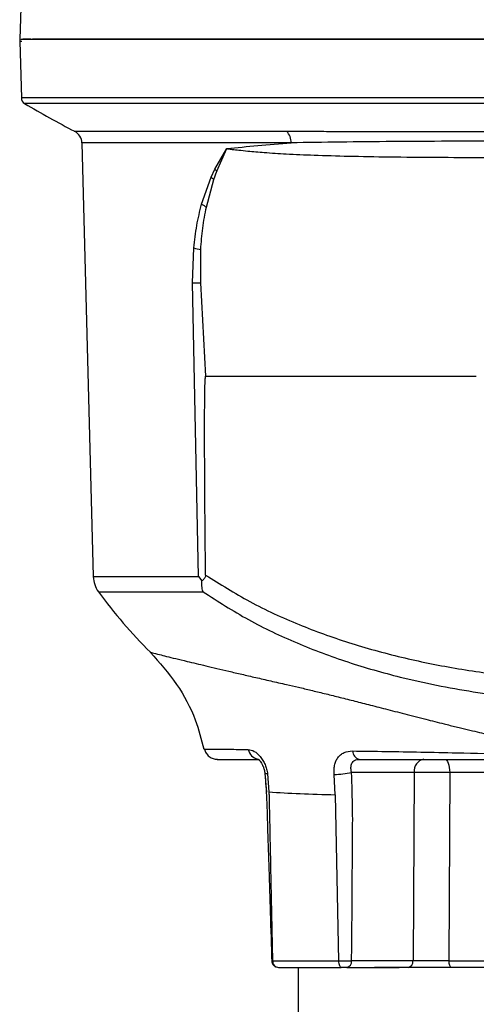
# Model space of a CAD drawing. Header units: millimetres. Extents: x 346 to 1849, y -14 to 1262.
# Tile 9 of 56: x 899 to 967, y 595 to 742. Entities that reach past the tile are written whole.
import ezdxf

# ---------------------------------------------------------------- set-up
doc = ezdxf.new("R2010")
doc.units = ezdxf.units.MM

msp = doc.modelspace()

# ---------------------------------------------------------------- linework, layer by layer
at = {"color": 7, "linetype": 'Continuous', "lineweight": 25}
for p, q in [((899.45, 746.99), (899.18, 739.15)), ((899.18, 739.15), (899.25, 739.15)), ((899.2, 738.82), (899.43, 730.4)), ((908.45, 723.71), (910.15, 659.08)), ((928.24, 719.81), (930.06, 722.85)), ((928.57, 719.48), (930.06, 722.85)), ((927.69, 718.62), (928.24, 719.81)), ((928.12, 718.23), (928.57, 719.48)), ((926.28, 714.58), (927.69, 718.62)), ((927, 714.15), (928.12, 718.23)), ((924.93, 702.87), (925.12, 708.05)), ((926.15, 702.87), (926.16, 707.8)), ((925.81, 659.08), (924.93, 702.87)), ((926.91, 688.94), (926.15, 702.87)), ((925.81, 659.08), (926.31, 658.43)), ((935.72, 629.73), (935.93, 626.96)), ((936.1, 629.68), (936.31, 626.99)), ((946.2, 626.58), (946.03, 629.6)), ((957.96, 629.9), (948.62, 629.9)), ((957.96, 629.9), (957.78, 601.82)), ((963.25, 629.9), (963.14, 601.82)), ((983.1, 629.9), (963.25, 629.9)), ((946.2, 626.58), (946.69, 601.83)), ((957.78, 601.82), (948.63, 601.82)), ((963.14, 601.82), (983.22, 601.82)), ((940.68, 600.85), (940.68, 589.85)), ((947.93, 600.85), (955.71, 600.85)), ((959, 600.85), (959, 600.85))]:
    msp.add_line(p, q, dxfattribs=at)
at = {"color": 8, "linetype": 'Continuous', "lineweight": 25}
for p, q in [((899.48, 738.82), (899.2, 738.82)), ((1012.93, 730.4), (899.43, 730.4)), ((1011.18, 729.57), (899.91, 729.57)), ((907.37, 725.43), (938.95, 725.43)), ((939.62, 723.71), (908.45, 723.71)), ((910.15, 659.08), (925.81, 659.08)), ((910.91, 656.83), (926.49, 656.83))]:
    msp.add_line(p, q, dxfattribs=at)
at = {"color": 7, "linetype": 'Continuous', "lineweight": 25, "flags": 128}
for points in [[(962.55, 631.85), (962.68, 631.81), (962.81, 631.7), (962.93, 631.52), (963.04, 631.28), (963.13, 630.99), (963.19, 630.65), (963.24, 630.28), (963.25, 629.9)], [(963.5, 600.85), (963.43, 600.87), (963.36, 600.92), (963.3, 601.01), (963.25, 601.13), (963.2, 601.28), (963.17, 601.45), (963.15, 601.63), (963.14, 601.82)]]:
    msp.add_lwpolyline(points, dxfattribs=at)
at = {"color": 8, "linetype": 'Continuous', "lineweight": 25, "flags": 128}
msp.add_lwpolyline([(936.1, 629.68), (935.92, 629.69), (935.8, 629.7), (935.73, 629.72), (935.73, 629.74), (935.73, 629.75)], dxfattribs=at)
at = {"color": 7, "linetype": 'Continuous', "lineweight": 25}
for centre, radius, start, end in [((900.2, 738.85), 1, 162.514, 181.5), ((900.43, 730.43), 1, 181.5, 239.2302), ((971.54, 849.86), 140, 239.2302, 242.721), ((906.45, 723.65), 2, 1.5, 62.721), ((937.29, 723.8), 2.33, 357.7396, 44.4013), ((932.79, 723.94), 6.14, 222.2709, 226.6629), ((932.07, 723.05), 6.23, 225.2811, 230.6522), ((930.21, 720.28), 6.92, 235.4784, 242.3973), ((928.5, 719.86), 12.28, 254.0542, 259.0107), ((925.11, 813.43), 110.57, 269.9089, 270.5374), ((914.14, 659.18), 4, 181.5, 216.0667), ((971.54, 700.98), 75, 216.0667, 225.1578), ((950.11, 633.15), 1.34, 181.8689, 255.0198), ((959.72, 630.12), 1.77, 101.1269, 186.9239), ((945.94, 641.64), 12.04, 270.4671, 282.872), ((947.76, 601.72), 0.884, 281.1269, 6.9239), ((956.9, 601.72), 0.884, 281.1269, 6.9239)]:
    msp.add_arc(centre, radius, start, end, dxfattribs=at)
at = {"color": 8, "linetype": 'Continuous', "lineweight": 25}
msp.add_arc((935.03, 633.66), 1.82, 190.6077, 257.7774, dxfattribs=at)
at = {"color": 7, "linetype": 'Continuous', "lineweight": 25}
for points, knots in [([(899.39, 739.15), (899.44, 739.15), (899.6, 739.15), (900.79, 739.15), (902.91, 739.15), (905.9, 739.15), (909.68, 739.15), (914.23, 739.15), (919.5, 739.15), (925.44, 739.15), (931.99, 739.15), (939.1, 739.15), (946.68, 739.15), (954.68, 739.15), (963.01, 739.15), (971.59, 739.15), (980.34, 739.15), (986.23, 739.15), (989.18, 739.15)], [0, 0, 0, 0, 0.033032, 0.097497, 0.161961, 0.226426, 0.29089, 0.355355, 0.419819, 0.484284, 0.548748, 0.613213, 0.677677, 0.742142, 0.806606, 0.871071, 0.935535, 1, 1, 1, 1]), ([(900.84, 739.15), (900.81, 739.15), (900.15, 739.15), (899.88, 739.15), (899.63, 739.15)], [0, 0, 0, 0, 0.046368, 1, 1, 1, 1]), ([(989.18, 739.15), (986.48, 739.15), (981, 739.15), (972.71, 739.15), (964.32, 739.15), (955.97, 739.15), (947.76, 739.15), (939.86, 739.15), (932.38, 739.15), (925.48, 739.15), (919.25, 739.15), (913.8, 739.15), (909.18, 739.15), (905.47, 739.15), (902.72, 739.15), (901.6, 739.15), (901.1, 739.15)], [0, 0, 0, 0, 0.065632, 0.133473, 0.203329, 0.274959, 0.348073, 0.422342, 0.4974, 0.57286, 0.648321, 0.723379, 0.797648, 0.870762, 0.942392, 1, 1, 1, 1]), ([(938.95, 725.43), (939.78, 725.43), (941.58, 725.43), (944.6, 725.43), (948.03, 725.42), (951.07, 725.42), (953.53, 725.41), (955.33, 725.41), (957.15, 725.41), (958.99, 725.4), (960.84, 725.4), (962.66, 725.4), (964.7, 725.39), (967.15, 725.39), (969.91, 725.39), (972.59, 725.38), (975.03, 725.38), (978.57, 725.38), (983.29, 725.38), (987.23, 725.38), (989.18, 725.38)], [0, 0, 0, 0, 0.057915, 0.125436, 0.20256, 0.281015, 0.317773, 0.354528, 0.391281, 0.428031, 0.464778, 0.501522, 0.535059, 0.584067, 0.643504, 0.693224, 0.736397, 0.781069, 0.892114, 1, 1, 1, 1]), ([(930.06, 722.85), (931.56, 723.01), (934.57, 723.34), (937.94, 723.58), (939.62, 723.71)], [0, 0, 0, 0, 0.500055, 1, 1, 1, 1]), ([(925.12, 708.05), (925.25, 709.17), (925.5, 711.42), (926.02, 713.53), (926.28, 714.58)], [0, 0, 0, 0, 0.500495, 1, 1, 1, 1]), ([(926.16, 707.8), (926.24, 708.88), (926.4, 711.04), (926.8, 713.11), (927, 714.15)], [0, 0, 0, 0, 0.497424, 1, 1, 1, 1]), ([(926.88, 659.31), (926.8, 666.76), (926.71, 676.06), (926.74, 685.79), (926.8, 688.2), (926.85, 688.77), (926.88, 688.91), (926.89, 688.94), (926.9, 688.94), (926.9, 688.94), (926.9, 688.94), (926.9, 688.94), (926.91, 688.94), (926.91, 688.94)], [0, 0, 0, 0, 0.7535652, 0.9398794, 0.9854611, 0.9964032, 0.9989638, 0.9993215, 0.9995844, 0.9996906, 0.9997891, 0.9998892, 1, 1, 1, 1]), ([(926.88, 659.31), (926.88, 659.26), (926.87, 659.15), (926.81, 658.96), (926.63, 658.69), (926.44, 658.53), (926.31, 658.43)], [0, 0, 0, 0, 0.127139, 0.250777, 0.500655, 1, 1, 1, 1]), ([(926.49, 656.83), (926.42, 657.11), (926.29, 657.61), (926.3, 658.18), (926.31, 658.43)], [0, 0, 0, 0, 0.569469, 1, 1, 1, 1]), ([(926.49, 656.83), (928.71, 655.39), (933.16, 652.53), (940.43, 649.1), (948, 646.27), (956.75, 643.77), (966.72, 641.79), (977.89, 640.47), (985.42, 640.31), (989.18, 640.23)], [0, 0, 0, 0, 0.126052, 0.251885, 0.376677, 0.500604, 0.667266, 0.834158, 1, 1, 1, 1]), ([(918.64, 647.81), (920.01, 646.26), (922.71, 643.23), (925.35, 638.24), (926.24, 634.84), (926.63, 633.37)], [0, 0, 0, 0, 0.370841, 0.726924, 1, 1, 1, 1]), ([(926.7, 633.39), (926.77, 633.19), (926.91, 632.76), (927.38, 632.25), (927.98, 631.91), (928.43, 631.87), (928.65, 631.85)], [0, 0, 0, 0, 0.242853, 0.5, 0.757147, 1, 1, 1, 1]), ([(933.24, 633.32), (933.53, 633.27), (934.1, 633.16), (934.89, 632.46), (935.42, 631.72), (935.74, 631.09), (935.99, 630.4), (936.07, 629.92), (936.1, 629.68)], [0, 0, 0, 0, 0.262406, 0.517799, 0.642066, 0.763358, 0.88274, 1, 1, 1, 1]), ([(946.03, 629.6), (946.02, 629.83), (945.99, 630.3), (946.08, 630.97), (946.27, 631.58), (946.57, 632.12), (946.98, 632.55), (947.67, 633), (948.33, 633.06), (948.77, 633.1)], [0, 0, 0, 0, 0.117518, 0.236185, 0.356151, 0.479484, 0.605128, 0.734858, 1, 1, 1, 1]), ([(948.77, 633.1), (950.41, 633.08), (953.66, 633.03), (958.91, 632.94), (965.19, 632.81), (972.54, 632.61), (978.07, 632.41), (980.82, 632.31)], [0, 0, 0, 0, 0.1696061, 0.3370653, 0.5032758, 0.7526614, 1, 1, 1, 1]), ([(928.65, 631.85), (928.65, 631.85), (928.51, 631.85), (928.98, 631.85), (930.11, 631.85), (932.06, 631.85), (933.95, 631.85), (934.9, 631.85)], [0, 0, 0, 0, 0.000666, 0.251264, 0.500159, 0.748805, 1, 1, 1, 1]), ([(934.64, 631.87), (934.64, 631.89), (934.63, 631.92), (934.82, 631.79), (935, 631.59), (935.22, 631.28), (935.44, 630.86), (935.63, 630.33), (935.69, 629.93), (935.72, 629.73)], [0, 0, 0, 0, 0.206938, 0.319608, 0.439858, 0.568042, 0.704473, 0.848423, 1, 1, 1, 1]), ([(948.62, 629.9), (948.61, 629.95), (948.55, 630.2), (948.51, 630.69), (948.61, 631.19), (948.84, 631.53), (949.08, 631.71), (949.39, 631.83), (949.64, 631.84), (949.76, 631.85)], [0, 0, 0, 0, 0.0465651, 0.2499209, 0.4988304, 0.6299483, 0.7484242, 0.8726925, 1, 1, 1, 1]), ([(949.76, 631.85), (951.32, 631.85), (954.43, 631.85), (959.47, 631.85), (964.66, 631.85), (969.98, 631.85), (975.39, 631.85), (979.03, 631.85), (980.86, 631.85)], [0, 0, 0, 0, 0.1660395, 0.3327941, 0.4988663, 0.6639678, 0.8307518, 1, 1, 1, 1]), ([(935.72, 629.73), (935.81, 628.47), (936.01, 625.61), (936.12, 620.85), (936.32, 615.2), (936.52, 608.71), (936.66, 604.1), (936.74, 601.65)], [0, 0, 0, 0, 0.135268, 0.306215, 0.507324, 0.738588, 1, 1, 1, 1]), ([(948.63, 601.82), (948.65, 603.67), (948.69, 607.4), (948.73, 613.01), (948.75, 618.65), (948.83, 624.29), (948.69, 628.03), (948.62, 629.9)], [0, 0, 0, 0, 0.197428, 0.39831, 0.599324, 0.799877, 1, 1, 1, 1]), ([(963.25, 629.9), (962.79, 629.91), (961.87, 629.91), (960.42, 629.91), (959.06, 629.91), (958.33, 629.91), (957.96, 629.9)], [0, 0, 0, 0, 0.250162, 0.500303, 0.750292, 1, 1, 1, 1]), ([(936.31, 626.99), (937.8, 626.9), (940.72, 626.73), (944.4, 626.63), (946.2, 626.58)], [0, 0, 0, 0, 0.510728, 1, 1, 1, 1]), ([(936.31, 626.99), (936.31, 626.99), (936.31, 626.99), (936.31, 626.98), (936.31, 626.94), (936.32, 626.81), (936.33, 626.29), (936.42, 622.13), (936.6, 613.88), (936.76, 606.02), (936.85, 601.83)], [0, 0, 0, 0, 0.000036, 0.000327, 0.001136, 0.004202, 0.016125, 0.063129, 0.499852, 1, 1, 1, 1]), ([(936.73, 601.82), (936.74, 601.76), (936.75, 601.64), (936.81, 601.45), (936.91, 601.28), (937.09, 601.07), (937.38, 600.89), (937.66, 600.86), (937.8, 600.85)], [0, 0, 0, 0, 0.11227, 0.230408, 0.353914, 0.483509, 0.750025, 1, 1, 1, 1]), ([(936.85, 601.82), (938.3, 601.82), (941.2, 601.82), (944.86, 601.83), (946.69, 601.83)], [0, 0, 0, 0, 0.5, 1, 1, 1, 1]), ([(936.85, 601.82), (936.86, 601.7), (936.89, 601.45), (937.1, 601.12), (937.39, 600.89), (937.63, 600.87), (937.75, 600.85)], [0, 0, 0, 0, 0.241918, 0.488785, 0.741281, 1, 1, 1, 1]), ([(946.69, 601.83), (946.82, 601.83), (947.11, 601.82), (947.6, 601.82), (948.16, 601.82), (948.47, 601.82), (948.63, 601.82)], [0, 0, 0, 0, 0.1878343, 0.4234038, 0.6993828, 1, 1, 1, 1]), ([(946.69, 601.83), (946.7, 601.7), (946.71, 601.44), (946.81, 601.12), (946.95, 600.89), (947.05, 600.86), (947.1, 600.85)], [0, 0, 0, 0, 0.242289, 0.489041, 0.741306, 1, 1, 1, 1]), ([(963.14, 601.82), (962.67, 601.82), (961.74, 601.82), (960.27, 601.82), (958.89, 601.82), (958.15, 601.82), (957.78, 601.82)], [0, 0, 0, 0, 0.250831, 0.500727, 0.750479, 1, 1, 1, 1]), ([(937.75, 600.85), (937.74, 600.85), (937.72, 600.85), (937.74, 600.85), (937.75, 600.85)], [0, 0, 0, 0, 0.3714854, 1, 1, 1, 1]), ([(947.93, 600.85), (947.87, 600.85), (947.76, 600.85), (947.55, 600.85), (947.33, 600.85), (947.18, 600.85), (947.1, 600.85)], [0, 0, 0, 0, 0.24904, 0.499565, 0.749038, 1, 1, 1, 1]), ([(994.44, 600.85), (993.4, 600.85), (990.76, 600.85), (985.68, 600.85), (979.56, 600.85), (973.18, 600.85), (966.79, 600.85), (960.68, 600.85), (955.64, 600.85), (953.03, 600.85), (952.02, 600.85)], [0, 0, 0, 0, 0.089541, 0.226881, 0.364221, 0.501561, 0.638901, 0.776241, 0.913581, 1, 1, 1, 1])]:
    msp.add_open_spline(points, degree=3, knots=knots, dxfattribs=at)
at = {"color": 8, "linetype": 'Continuous', "lineweight": 25}
for points, knots in [([(1002.64, 723.99), (1001.13, 723.99), (996.71, 724), (989.23, 724), (980.36, 724), (971.58, 723.98), (963.02, 723.95), (954.75, 723.9), (946.84, 723.83), (942.03, 723.75), (939.62, 723.71)], [0, 0, 0, 0, 0.068617, 0.201334, 0.334725, 0.467004, 0.599595, 0.733165, 0.866272, 1, 1, 1, 1]), ([(930.06, 722.85), (930.06, 722.85), (930.08, 722.85), (930.15, 722.84), (930.41, 722.8), (930.97, 722.73), (931.92, 722.62), (933.49, 722.46), (935.82, 722.26), (939.1, 722.05), (943.26, 721.87), (948.36, 721.72), (954.45, 721.62), (961.14, 721.56), (968.34, 721.53), (975.61, 721.51), (980.91, 721.5), (983.93, 721.5), (984.79, 721.5), (985.66, 721.5), (986.53, 721.5), (987.41, 721.5), (988.3, 721.5), (988.9, 721.5), (989.2, 721.5), (989.2, 721.5), (989.2, 721.5), (989.2, 721.5), (989.21, 721.5), (989.25, 721.5), (989.42, 721.5), (990.1, 721.5), (991.6, 721.5), (994.16, 721.5), (996.99, 721.5), (998.95, 721.51), (999.73, 721.51)], [0, 0, 0, 0, 0.000148, 0.001236, 0.004186, 0.01521, 0.033024, 0.057559, 0.100595, 0.15529, 0.221667, 0.299943, 0.389224, 0.489413, 0.582679, 0.684791, 0.781135, 0.792352, 0.803654, 0.815043, 0.826522, 0.838092, 0.849755, 0.861513, 0.861513, 0.861515, 0.861521, 0.861541, 0.861623, 0.861944, 0.863221, 0.86831, 0.888586, 0.922232, 0.969135, 1, 1, 1, 1]), ([(926.88, 659.31), (929.04, 657.95), (933.46, 655.17), (940.63, 651.89), (948.2, 649.15), (955.98, 647), (964.07, 645.35), (972.3, 644.2), (980.67, 643.51), (990, 643.29), (998.03, 643.45), (1003.14, 644.06), (1004.56, 644.23)], [0, 0, 0, 0, 0.100042, 0.204419, 0.303813, 0.406387, 0.506907, 0.609645, 0.710343, 0.811876, 0.947795, 1, 1, 1, 1]), ([(918.65, 647.8), (918.65, 647.8), (918.54, 647.83), (918.93, 647.73), (919.77, 647.52), (921.02, 647.21), (922.39, 646.87), (924.29, 646.41), (926.86, 645.8), (929.69, 645.13), (932.25, 644.53), (934.34, 644.05), (936.56, 643.54), (938.69, 643.06), (940.7, 642.6), (942.58, 642.15), (944.57, 641.67), (946.66, 641.15), (948.47, 640.7), (949.97, 640.31), (951.15, 640.01), (952.4, 639.69), (953.72, 639.35), (955.11, 639), (956.57, 638.62), (958.1, 638.23), (960.05, 637.74), (962.09, 637.22), (963.9, 636.77), (965.32, 636.42), (967.02, 636.02), (969.34, 635.48), (972.76, 634.72), (976.7, 633.93), (979.76, 633.46), (981.18, 633.24)], [0, 0, 0, 0, 0.00018, 0.063489, 0.127892, 0.171414, 0.215369, 0.25973, 0.321205, 0.384371, 0.416557, 0.449113, 0.482016, 0.515245, 0.539046, 0.563487, 0.58855, 0.614217, 0.640466, 0.653463, 0.667183, 0.681613, 0.69674, 0.712546, 0.729016, 0.746131, 0.763873, 0.794272, 0.814073, 0.823584, 0.841091, 0.870422, 0.899833, 0.953541, 1, 1, 1, 1]), ([(926.7, 633.39), (926.7, 633.39), (926.56, 633.39), (927.05, 633.39), (928.23, 633.38), (930.27, 633.36), (932.25, 633.33), (933.24, 633.32)], [0, 0, 0, 0, 0.000194, 0.251263, 0.500522, 0.749514, 1, 1, 1, 1]), ([(936.74, 601.82), (936.74, 601.82), (936.72, 601.82), (936.79, 601.82), (936.85, 601.83)], [0, 0, 0, 0, 0.169916, 1, 1, 1, 1])]:
    msp.add_open_spline(points, degree=3, knots=knots, dxfattribs=at)
at = {"color": 7, "linetype": 'Continuous', "lineweight": 25}
for points in [[(926.91, 688.94), (930.1, 688.94), (936.48, 688.94), (946.48, 688.94), (956.72, 688.94), (963.72, 688.94), (967.21, 688.94)], [(937.75, 600.85), (939.14, 600.85), (941.9, 600.85), (945.37, 600.85), (947.1, 600.85)]]:
    msp.add_open_spline(points, degree=3, dxfattribs=at)

doc.saveas('drawing.dxf')
